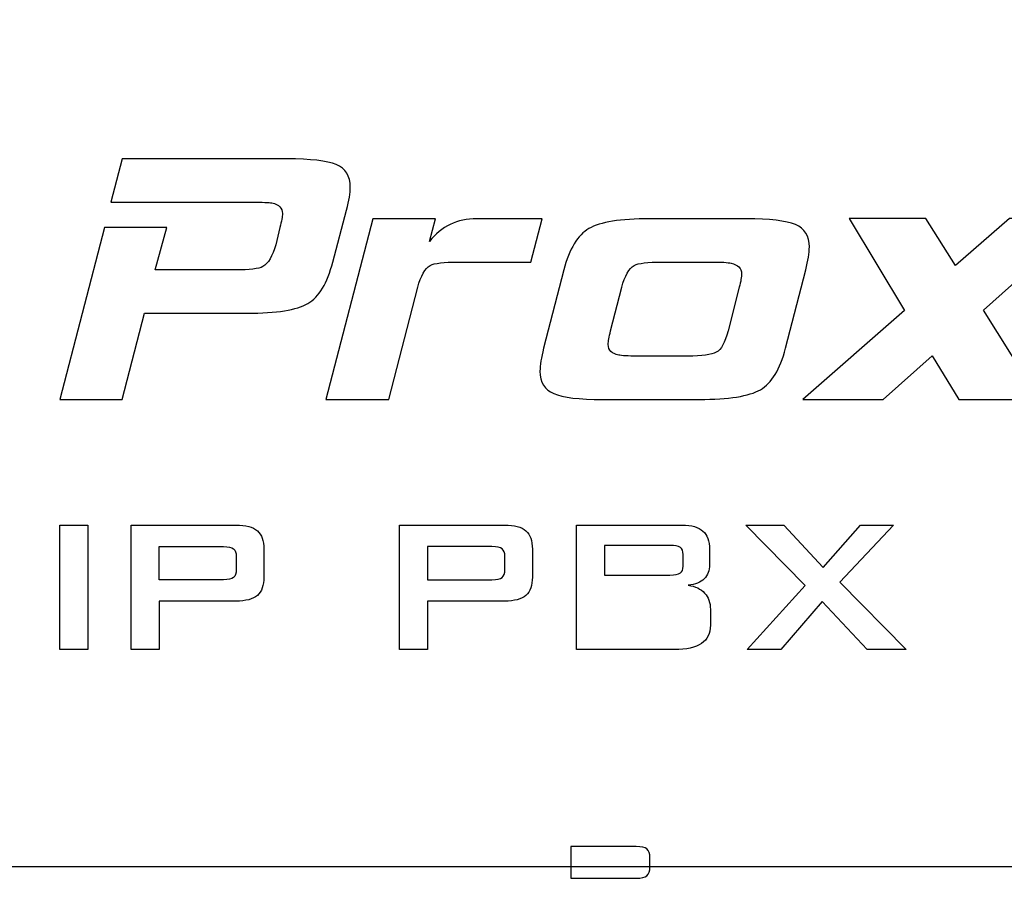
# Model space of a CAD drawing. Header units: millimetres. Extents: x 94562 to 148959, y -25377 to 3008.
# Tile 48 of 187: x 99330 to 99351, y -21879 to -21860. Entities that reach past the tile are written whole.
import ezdxf

# ---------------------------------------------------------------- set-up
doc = ezdxf.new("R2010")
doc.units = ezdxf.units.MM
doc.layers.add('tt_symbole', color=40, linetype='Continuous')

msp = doc.modelspace()

# ---------------------------------------------------------------- linework, layer by layer
at = {"layer": 'tt_symbole'}
for points, knots in [([(98958.529, -21876.877), (98958.529, -21876.877), (98958.527, -21876.893), (98958.527, -21876.893), (98958.527, -21876.893), (98958.527, -21876.893), (98958.523, -21876.92), (98958.523, -21876.92), (98958.523, -21876.92), (98958.523, -21876.92), (98958.515, -21876.957), (98958.515, -21876.957), (98958.515, -21876.957), (98958.515, -21876.957), (98958.505, -21877.003), (98958.505, -21877.003), (98958.505, -21877.003), (98958.505, -21877.003), (98958.491, -21877.057), (98958.491, -21877.057), (98958.491, -21877.057), (98958.491, -21877.057), (98958.476, -21877.119), (98958.476, -21877.119), (98958.476, -21877.119), (98958.476, -21877.119), (98958.458, -21877.189), (98958.458, -21877.189), (98958.458, -21877.189), (98958.458, -21877.189), (98958.438, -21877.264), (98958.438, -21877.264), (98958.438, -21877.264), (98958.438, -21877.264), (98958.416, -21877.346), (98958.416, -21877.346), (98958.416, -21877.346), (98958.416, -21877.346), (98958.392, -21877.433), (98958.392, -21877.433), (98958.392, -21877.433), (98958.392, -21877.433), (98958.367, -21877.523), (98958.367, -21877.523), (98958.367, -21877.523), (98958.367, -21877.523), (98958.34, -21877.617), (98958.34, -21877.617), (98958.34, -21877.617), (98958.34, -21877.617), (98958.311, -21877.712), (98958.311, -21877.712), (98958.311, -21877.712), (98958.311, -21877.712), (98958.282, -21877.809), (98958.282, -21877.809), (98958.282, -21877.809), (98958.282, -21877.809), (98958.251, -21877.906), (98958.251, -21877.906), (98958.251, -21877.906), (98958.251, -21877.906), (98958.22, -21878.001), (98958.22, -21878.001), (98958.22, -21878.001), (98958.22, -21878.001), (98958.187, -21878.095), (98958.187, -21878.095), (98958.187, -21878.095), (98958.187, -21878.095), (98958.155, -21878.186), (98958.155, -21878.186), (98958.155, -21878.186), (98958.155, -21878.186), (98958.122, -21878.274), (98958.122, -21878.274), (98958.122, -21878.274), (98958.122, -21878.274), (98958.088, -21878.356), (98958.088, -21878.356), (98958.088, -21878.356), (98958.088, -21878.356), (98958.055, -21878.434), (98958.055, -21878.434), (98958.055, -21878.434), (98958.055, -21878.434), (98958.022, -21878.505), (98958.022, -21878.505), (98958.022, -21878.505), (98958.022, -21878.505), (98957.989, -21878.571), (98957.989, -21878.571), (98957.989, -21878.571), (98957.989, -21878.571), (98957.956, -21878.63), (98957.956, -21878.63), (98957.956, -21878.63), (98957.956, -21878.63), (99398.633, -21878.63), (99398.633, -21878.63), (99398.633, -21878.63), (99398.633, -21878.63), (99398.6, -21878.571), (99398.6, -21878.571), (99398.6, -21878.571), (99398.6, -21878.571), (99398.568, -21878.505), (99398.568, -21878.505), (99398.568, -21878.505), (99398.568, -21878.505), (99398.534, -21878.434), (99398.534, -21878.434), (99398.534, -21878.434), (99398.534, -21878.434), (99398.501, -21878.356), (99398.501, -21878.356), (99398.501, -21878.356), (99398.501, -21878.356), (99398.468, -21878.274), (99398.468, -21878.274), (99398.468, -21878.274), (99398.468, -21878.274), (99398.434, -21878.186), (99398.434, -21878.186), (99398.434, -21878.186), (99398.434, -21878.186), (99398.402, -21878.095), (99398.402, -21878.095), (99398.402, -21878.095), (99398.402, -21878.095), (99398.37, -21878.001), (99398.37, -21878.001), (99398.37, -21878.001), (99398.37, -21878.001), (99398.338, -21877.906), (99398.338, -21877.906), (99398.338, -21877.906), (99398.338, -21877.906), (99398.308, -21877.809), (99398.308, -21877.809), (99398.308, -21877.809), (99398.308, -21877.809), (99398.278, -21877.712), (99398.278, -21877.712), (99398.278, -21877.712), (99398.278, -21877.712), (99398.25, -21877.617), (99398.25, -21877.617), (99398.25, -21877.617), (99398.25, -21877.617), (99398.223, -21877.523), (99398.223, -21877.523), (99398.223, -21877.523), (99398.223, -21877.523), (99398.197, -21877.433), (99398.197, -21877.433), (99398.197, -21877.433), (99398.197, -21877.433), (99398.173, -21877.346), (99398.173, -21877.346), (99398.173, -21877.346), (99398.173, -21877.346), (99398.151, -21877.264), (99398.151, -21877.264), (99398.151, -21877.264), (99398.151, -21877.264), (99398.131, -21877.189), (99398.131, -21877.189), (99398.131, -21877.189), (99398.131, -21877.189), (99398.113, -21877.119), (99398.113, -21877.119), (99398.113, -21877.119), (99398.113, -21877.119), (99398.098, -21877.057), (99398.098, -21877.057), (99398.098, -21877.057), (99398.098, -21877.057), (99398.085, -21877.003), (99398.085, -21877.003), (99398.085, -21877.003), (99398.085, -21877.003), (99398.074, -21876.957), (99398.074, -21876.957), (99398.074, -21876.957), (99398.074, -21876.957), (99398.067, -21876.92), (99398.067, -21876.92), (99398.067, -21876.92), (99398.067, -21876.92), (99398.062, -21876.893), (99398.062, -21876.893), (99398.062, -21876.893), (99398.062, -21876.893), (99398.06, -21876.877), (99398.06, -21876.877), (99398.06, -21876.877), (99398.06, -21876.877), (99398.076, -21876.878), (99398.076, -21876.878), (99398.076, -21876.878), (99398.076, -21876.878), (99398.103, -21876.883), (99398.103, -21876.883), (99398.103, -21876.883), (99398.103, -21876.883), (99398.139, -21876.891), (99398.139, -21876.891), (99398.139, -21876.891), (99398.139, -21876.891), (99398.185, -21876.901), (99398.185, -21876.901), (99398.185, -21876.901), (99398.185, -21876.901), (99398.239, -21876.915), (99398.239, -21876.915), (99398.239, -21876.915), (99398.239, -21876.915), (99398.3, -21876.93), (99398.3, -21876.93), (99398.3, -21876.93), (99398.3, -21876.93), (99398.369, -21876.948), (99398.369, -21876.948), (99398.369, -21876.948), (99398.369, -21876.948), (99398.444, -21876.969), (99398.444, -21876.969), (99398.444, -21876.969), (99398.444, -21876.969), (99398.525, -21876.991), (99398.525, -21876.991), (99398.525, -21876.991), (99398.525, -21876.991), (99398.61, -21877.015), (99398.61, -21877.015), (99398.61, -21877.015), (99398.61, -21877.015), (99398.7, -21877.041), (99398.7, -21877.041), (99398.7, -21877.041), (99398.7, -21877.041), (99398.793, -21877.068), (99398.793, -21877.068), (99398.793, -21877.068), (99398.793, -21877.068), (99398.887, -21877.097), (99398.887, -21877.097), (99398.887, -21877.097), (99398.887, -21877.097), (99398.983, -21877.127), (99398.983, -21877.127), (99398.983, -21877.127), (99398.983, -21877.127), (99399.078, -21877.158), (99399.078, -21877.158), (99399.078, -21877.158), (99399.078, -21877.158), (99399.173, -21877.189), (99399.173, -21877.189), (99399.173, -21877.189), (99399.173, -21877.189), (99399.266, -21877.222), (99399.266, -21877.222), (99399.266, -21877.222), (99399.266, -21877.222), (99399.356, -21877.255), (99399.356, -21877.255), (99399.356, -21877.255), (99399.356, -21877.255), (99399.442, -21877.288), (99399.442, -21877.288), (99399.442, -21877.288), (99399.442, -21877.288), (99399.524, -21877.322), (99399.524, -21877.322), (99399.524, -21877.322), (99399.524, -21877.322), (99399.6, -21877.356), (99399.6, -21877.356), (99399.6, -21877.356), (99399.6, -21877.356), (99399.671, -21877.389), (99399.671, -21877.389), (99399.671, -21877.389), (99399.671, -21877.389), (99399.736, -21877.423), (99399.736, -21877.423), (99399.736, -21877.423), (99399.736, -21877.423), (99399.794, -21877.456), (99399.794, -21877.456), (99399.794, -21877.456), (99399.794, -21877.456), (99399.794, -21836.384), (99399.794, -21836.384), (99399.794, -21836.384), (99399.794, -21836.384), (99398.06, -21836.384), (99398.06, -21836.384), (99398.06, -21836.384), (99398.06, -21836.384), (99398.06, -21834.63), (99398.06, -21834.63), (99398.06, -21834.63), (99398.06, -21834.63), (98958.529, -21834.63), (98958.529, -21834.63), (98958.529, -21834.63), (98958.529, -21834.63), (98958.529, -21836.384), (98958.529, -21836.384), (98958.529, -21836.384), (98958.529, -21836.384), (98956.795, -21836.384), (98956.795, -21836.384), (98956.795, -21836.384), (98956.795, -21836.384), (98956.795, -21877.456), (98956.795, -21877.456), (98956.795, -21877.456), (98956.795, -21877.456), (98956.853, -21877.423), (98956.853, -21877.423), (98956.853, -21877.423), (98956.853, -21877.423), (98956.918, -21877.389), (98956.918, -21877.389), (98956.918, -21877.389), (98956.918, -21877.389), (98956.989, -21877.356), (98956.989, -21877.356), (98956.989, -21877.356), (98956.989, -21877.356), (98957.065, -21877.322), (98957.065, -21877.322), (98957.065, -21877.322), (98957.065, -21877.322), (98957.147, -21877.288), (98957.147, -21877.288), (98957.147, -21877.288), (98957.147, -21877.288), (98957.233, -21877.255), (98957.233, -21877.255), (98957.233, -21877.255), (98957.233, -21877.255), (98957.324, -21877.222), (98957.324, -21877.222), (98957.324, -21877.222), (98957.324, -21877.222), (98957.417, -21877.189), (98957.417, -21877.189), (98957.417, -21877.189), (98957.417, -21877.189), (98957.511, -21877.158), (98957.511, -21877.158), (98957.511, -21877.158), (98957.511, -21877.158), (98957.607, -21877.127), (98957.607, -21877.127), (98957.607, -21877.127), (98957.607, -21877.127), (98957.702, -21877.097), (98957.702, -21877.097), (98957.702, -21877.097), (98957.702, -21877.097), (98957.797, -21877.068), (98957.797, -21877.068), (98957.797, -21877.068), (98957.797, -21877.068), (98957.889, -21877.041), (98957.889, -21877.041), (98957.889, -21877.041), (98957.889, -21877.041), (98957.979, -21877.015), (98957.979, -21877.015), (98957.979, -21877.015), (98957.979, -21877.015), (98958.065, -21876.991), (98958.065, -21876.991), (98958.065, -21876.991), (98958.065, -21876.991), (98958.145, -21876.969), (98958.145, -21876.969), (98958.145, -21876.969), (98958.145, -21876.969), (98958.22, -21876.948), (98958.22, -21876.948), (98958.22, -21876.948), (98958.22, -21876.948), (98958.289, -21876.93), (98958.289, -21876.93), (98958.289, -21876.93), (98958.289, -21876.93), (98958.351, -21876.915), (98958.351, -21876.915), (98958.351, -21876.915), (98958.351, -21876.915), (98958.404, -21876.901), (98958.404, -21876.901), (98958.404, -21876.901), (98958.404, -21876.901), (98958.45, -21876.891), (98958.45, -21876.891), (98958.45, -21876.891), (98958.45, -21876.891), (98958.486, -21876.883), (98958.486, -21876.883), (98958.486, -21876.883), (98958.486, -21876.883), (98958.513, -21876.878), (98958.513, -21876.878), (98958.513, -21876.878), (98958.513, -21876.878), (98958.529, -21876.877), (98958.529, -21876.877)], [0, 0, 0, 0, 0.009615, 0.009615, 0.009615, 0.009615, 0.019231, 0.019231, 0.019231, 0.019231, 0.028846, 0.028846, 0.028846, 0.028846, 0.038462, 0.038462, 0.038462, 0.038462, 0.048077, 0.048077, 0.048077, 0.048077, 0.057692, 0.057692, 0.057692, 0.057692, 0.067308, 0.067308, 0.067308, 0.067308, 0.076923, 0.076923, 0.076923, 0.076923, 0.086538, 0.086538, 0.086538, 0.086538, 0.096154, 0.096154, 0.096154, 0.096154, 0.105769, 0.105769, 0.105769, 0.105769, 0.115385, 0.115385, 0.115385, 0.115385, 0.125, 0.125, 0.125, 0.125, 0.134615, 0.134615, 0.134615, 0.134615, 0.144231, 0.144231, 0.144231, 0.144231, 0.153846, 0.153846, 0.153846, 0.153846, 0.163462, 0.163462, 0.163462, 0.163462, 0.173077, 0.173077, 0.173077, 0.173077, 0.182692, 0.182692, 0.182692, 0.182692, 0.192308, 0.192308, 0.192308, 0.192308, 0.201923, 0.201923, 0.201923, 0.201923, 0.211538, 0.211538, 0.211538, 0.211538, 0.221154, 0.221154, 0.221154, 0.221154, 0.230769, 0.230769, 0.230769, 0.230769, 0.240385, 0.240385, 0.240385, 0.240385, 0.25, 0.25, 0.25, 0.25, 0.259615, 0.259615, 0.259615, 0.259615, 0.269231, 0.269231, 0.269231, 0.269231, 0.278846, 0.278846, 0.278846, 0.278846, 0.288462, 0.288462, 0.288462, 0.288462, 0.298077, 0.298077, 0.298077, 0.298077, 0.307692, 0.307692, 0.307692, 0.307692, 0.317308, 0.317308, 0.317308, 0.317308, 0.326923, 0.326923, 0.326923, 0.326923, 0.336538, 0.336538, 0.336538, 0.336538, 0.346154, 0.346154, 0.346154, 0.346154, 0.355769, 0.355769, 0.355769, 0.355769, 0.365385, 0.365385, 0.365385, 0.365385, 0.375, 0.375, 0.375, 0.375, 0.384615, 0.384615, 0.384615, 0.384615, 0.394231, 0.394231, 0.394231, 0.394231, 0.403846, 0.403846, 0.403846, 0.403846, 0.413462, 0.413462, 0.413462, 0.413462, 0.423077, 0.423077, 0.423077, 0.423077, 0.432692, 0.432692, 0.432692, 0.432692, 0.442308, 0.442308, 0.442308, 0.442308, 0.451923, 0.451923, 0.451923, 0.451923, 0.461538, 0.461538, 0.461538, 0.461538, 0.471154, 0.471154, 0.471154, 0.471154, 0.480769, 0.480769, 0.480769, 0.480769, 0.490385, 0.490385, 0.490385, 0.490385, 0.5, 0.5, 0.5, 0.5, 0.509615, 0.509615, 0.509615, 0.509615, 0.519231, 0.519231, 0.519231, 0.519231, 0.528846, 0.528846, 0.528846, 0.528846, 0.538462, 0.538462, 0.538462, 0.538462, 0.548077, 0.548077, 0.548077, 0.548077, 0.557692, 0.557692, 0.557692, 0.557692, 0.567308, 0.567308, 0.567308, 0.567308, 0.576923, 0.576923, 0.576923, 0.576923, 0.586538, 0.586538, 0.586538, 0.586538, 0.596154, 0.596154, 0.596154, 0.596154, 0.605769, 0.605769, 0.605769, 0.605769, 0.615385, 0.615385, 0.615385, 0.615385, 0.625, 0.625, 0.625, 0.625, 0.634615, 0.634615, 0.634615, 0.634615, 0.644231, 0.644231, 0.644231, 0.644231, 0.653846, 0.653846, 0.653846, 0.653846, 0.663462, 0.663462, 0.663462, 0.663462, 0.673077, 0.673077, 0.673077, 0.673077, 0.682692, 0.682692, 0.682692, 0.682692, 0.692308, 0.692308, 0.692308, 0.692308, 0.701923, 0.701923, 0.701923, 0.701923, 0.711538, 0.711538, 0.711538, 0.711538, 0.721154, 0.721154, 0.721154, 0.721154, 0.730769, 0.730769, 0.730769, 0.730769, 0.740385, 0.740385, 0.740385, 0.740385, 0.75, 0.75, 0.75, 0.75, 0.759615, 0.759615, 0.759615, 0.759615, 0.769231, 0.769231, 0.769231, 0.769231, 0.778846, 0.778846, 0.778846, 0.778846, 0.788462, 0.788462, 0.788462, 0.788462, 0.798077, 0.798077, 0.798077, 0.798077, 0.807692, 0.807692, 0.807692, 0.807692, 0.817308, 0.817308, 0.817308, 0.817308, 0.826923, 0.826923, 0.826923, 0.826923, 0.836538, 0.836538, 0.836538, 0.836538, 0.846154, 0.846154, 0.846154, 0.846154, 0.855769, 0.855769, 0.855769, 0.855769, 0.865385, 0.865385, 0.865385, 0.865385, 0.875, 0.875, 0.875, 0.875, 0.884615, 0.884615, 0.884615, 0.884615, 0.894231, 0.894231, 0.894231, 0.894231, 0.903846, 0.903846, 0.903846, 0.903846, 0.913462, 0.913462, 0.913462, 0.913462, 0.923077, 0.923077, 0.923077, 0.923077, 0.932692, 0.932692, 0.932692, 0.932692, 0.942308, 0.942308, 0.942308, 0.942308, 0.951923, 0.951923, 0.951923, 0.951923, 0.961538, 0.961538, 0.961538, 0.961538, 0.971154, 0.971154, 0.971154, 0.971154, 0.980769, 0.980769, 0.980769, 0.980769, 0.990385, 0.990385, 0.990385, 0.990385, 1, 1, 1, 1]), ([(99336.441, -21865.267), (99336.32, -21865.733), (99336.136, -21866.038), (99335.889, -21866.182), (99335.889, -21866.182), (99335.643, -21866.326), (99335.196, -21866.398), (99334.546, -21866.398), (99334.546, -21866.398), (99334.546, -21866.398), (99332.275, -21866.398), (99332.275, -21866.398), (99332.275, -21866.398), (99332.275, -21866.398), (99331.782, -21868.303), (99331.782, -21868.303), (99331.782, -21868.303), (99331.782, -21868.303), (99330.405, -21868.303), (99330.405, -21868.303), (99330.405, -21868.303), (99330.405, -21868.303), (99331.391, -21864.502), (99331.391, -21864.502), (99331.391, -21864.502), (99331.391, -21864.502), (99332.768, -21864.502), (99332.768, -21864.502), (99332.768, -21864.502), (99332.768, -21864.502), (99332.513, -21865.442), (99332.513, -21865.442), (99332.513, -21865.442), (99332.513, -21865.442), (99334.282, -21865.442), (99334.282, -21865.442), (99334.282, -21865.442), (99334.6, -21865.442), (99334.804, -21865.417), (99334.892, -21865.367), (99334.892, -21865.367), (99335.013, -21865.3), (99335.108, -21865.139), (99335.177, -21864.884), (99335.177, -21864.884), (99335.177, -21864.884), (99335.267, -21864.502), (99335.267, -21864.502), (99335.267, -21864.502), (99335.307, -21864.363), (99335.327, -21864.261), (99335.327, -21864.194), (99335.327, -21864.194), (99335.327, -21864.072), (99335.25, -21863.994), (99335.094, -21863.961), (99335.094, -21863.961), (99335.027, -21863.95), (99334.885, -21863.944), (99334.671, -21863.944), (99334.671, -21863.944), (99334.671, -21863.944), (99331.534, -21863.944), (99331.534, -21863.944), (99331.534, -21863.944), (99331.534, -21863.944), (99331.782, -21862.988), (99331.782, -21862.988), (99331.782, -21862.988), (99331.782, -21862.988), (99335.429, -21862.988), (99335.429, -21862.988), (99335.429, -21862.988), (99335.948, -21862.988), (99336.311, -21863.03), (99336.517, -21863.113), (99336.517, -21863.113), (99336.723, -21863.196), (99336.826, -21863.362), (99336.826, -21863.612), (99336.826, -21863.612), (99336.826, -21863.739), (99336.799, -21863.908), (99336.745, -21864.119), (99336.745, -21864.119), (99336.745, -21864.119), (99336.441, -21865.267), (99336.441, -21865.267)], [0, 0, 0, 0, 0.045455, 0.045455, 0.045455, 0.045455, 0.090909, 0.090909, 0.090909, 0.090909, 0.136364, 0.136364, 0.136364, 0.136364, 0.181818, 0.181818, 0.181818, 0.181818, 0.227273, 0.227273, 0.227273, 0.227273, 0.272727, 0.272727, 0.272727, 0.272727, 0.318182, 0.318182, 0.318182, 0.318182, 0.363636, 0.363636, 0.363636, 0.363636, 0.409091, 0.409091, 0.409091, 0.409091, 0.454545, 0.454545, 0.454545, 0.454545, 0.5, 0.5, 0.5, 0.5, 0.545455, 0.545455, 0.545455, 0.545455, 0.590909, 0.590909, 0.590909, 0.590909, 0.636364, 0.636364, 0.636364, 0.636364, 0.681818, 0.681818, 0.681818, 0.681818, 0.727273, 0.727273, 0.727273, 0.727273, 0.772727, 0.772727, 0.772727, 0.772727, 0.818182, 0.818182, 0.818182, 0.818182, 0.863636, 0.863636, 0.863636, 0.863636, 0.909091, 0.909091, 0.909091, 0.909091, 0.954545, 0.954545, 0.954545, 0.954545, 1, 1, 1, 1]), ([(99340.817, -21865.267), (99340.817, -21865.267), (99339.208, -21865.267), (99339.208, -21865.267), (99339.208, -21865.267), (99338.893, -21865.267), (99338.687, -21865.292), (99338.592, -21865.342), (99338.592, -21865.342), (99338.477, -21865.408), (99338.386, -21865.569), (99338.319, -21865.824), (99338.319, -21865.824), (99338.319, -21865.824), (99337.677, -21868.303), (99337.677, -21868.303), (99337.677, -21868.303), (99337.677, -21868.303), (99336.289, -21868.303), (99336.289, -21868.303), (99336.289, -21868.303), (99336.289, -21868.303), (99337.323, -21864.31), (99337.323, -21864.31), (99337.323, -21864.31), (99337.323, -21864.31), (99338.71, -21864.31), (99338.71, -21864.31), (99338.71, -21864.31), (99338.71, -21864.31), (99338.579, -21864.81), (99338.579, -21864.81), (99338.579, -21864.81), (99338.842, -21864.477), (99339.19, -21864.31), (99339.622, -21864.31), (99339.622, -21864.31), (99339.622, -21864.31), (99341.07, -21864.31), (99341.07, -21864.31), (99341.07, -21864.31), (99341.07, -21864.31), (99340.817, -21865.267), (99340.817, -21865.267)], [0, 0, 0, 0, 0.090909, 0.090909, 0.090909, 0.090909, 0.181818, 0.181818, 0.181818, 0.181818, 0.272727, 0.272727, 0.272727, 0.272727, 0.363636, 0.363636, 0.363636, 0.363636, 0.454545, 0.454545, 0.454545, 0.454545, 0.545455, 0.545455, 0.545455, 0.545455, 0.636364, 0.636364, 0.636364, 0.636364, 0.727273, 0.727273, 0.727273, 0.727273, 0.818182, 0.818182, 0.818182, 0.818182, 0.909091, 0.909091, 0.909091, 0.909091, 1, 1, 1, 1]), ([(99346.449, -21867.172), (99346.327, -21867.637), (99346.141, -21867.942), (99345.892, -21868.087), (99345.892, -21868.087), (99345.642, -21868.231), (99345.193, -21868.303), (99344.544, -21868.303), (99344.544, -21868.303), (99344.544, -21868.303), (99342.407, -21868.303), (99342.407, -21868.303), (99342.407, -21868.303), (99341.887, -21868.303), (99341.526, -21868.26), (99341.323, -21868.174), (99341.323, -21868.174), (99341.121, -21868.088), (99341.02, -21867.923), (99341.02, -21867.679), (99341.02, -21867.679), (99341.02, -21867.546), (99341.047, -21867.377), (99341.101, -21867.172), (99341.101, -21867.172), (99341.101, -21867.172), (99341.546, -21865.442), (99341.546, -21865.442), (99341.546, -21865.442), (99341.668, -21864.976), (99341.854, -21864.671), (99342.103, -21864.527), (99342.103, -21864.527), (99342.353, -21864.383), (99342.799, -21864.31), (99343.441, -21864.31), (99343.441, -21864.31), (99343.441, -21864.31), (99345.578, -21864.31), (99345.578, -21864.31), (99345.578, -21864.31), (99346.098, -21864.31), (99346.461, -21864.353), (99346.666, -21864.439), (99346.666, -21864.439), (99346.872, -21864.525), (99346.975, -21864.69), (99346.975, -21864.934), (99346.975, -21864.934), (99346.975, -21865.067), (99346.948, -21865.236), (99346.894, -21865.442), (99346.894, -21865.442), (99346.894, -21865.442), (99346.449, -21867.172), (99346.449, -21867.172)], [0, 0, 0, 0, 0.071429, 0.071429, 0.071429, 0.071429, 0.142857, 0.142857, 0.142857, 0.142857, 0.214286, 0.214286, 0.214286, 0.214286, 0.285714, 0.285714, 0.285714, 0.285714, 0.357143, 0.357143, 0.357143, 0.357143, 0.428571, 0.428571, 0.428571, 0.428571, 0.5, 0.5, 0.5, 0.5, 0.571429, 0.571429, 0.571429, 0.571429, 0.642857, 0.642857, 0.642857, 0.642857, 0.714286, 0.714286, 0.714286, 0.714286, 0.785714, 0.785714, 0.785714, 0.785714, 0.857143, 0.857143, 0.857143, 0.857143, 0.928571, 0.928571, 0.928571, 0.928571, 1, 1, 1, 1]), ([(99352.06, -21868.303), (99352.06, -21868.303), (99350.277, -21868.303), (99350.277, -21868.303), (99350.277, -21868.303), (99350.277, -21868.303), (99349.69, -21867.337), (99349.69, -21867.337), (99349.69, -21867.337), (99349.69, -21867.337), (99348.606, -21868.303), (99348.606, -21868.303), (99348.606, -21868.303), (99348.606, -21868.303), (99346.832, -21868.303), (99346.832, -21868.303), (99346.832, -21868.303), (99346.832, -21868.303), (99349.077, -21866.339), (99349.077, -21866.339), (99349.077, -21866.339), (99349.077, -21866.339), (99347.857, -21864.302), (99347.857, -21864.302), (99347.857, -21864.302), (99347.857, -21864.302), (99349.55, -21864.302), (99349.55, -21864.302), (99349.55, -21864.302), (99349.55, -21864.302), (99350.203, -21865.346), (99350.203, -21865.346), (99350.203, -21865.346), (99350.203, -21865.346), (99351.402, -21864.302), (99351.402, -21864.302), (99351.402, -21864.302), (99351.402, -21864.302), (99353.093, -21864.302), (99353.093, -21864.302), (99353.093, -21864.302), (99353.093, -21864.302), (99350.821, -21866.329), (99350.821, -21866.329), (99350.821, -21866.329), (99350.821, -21866.329), (99352.06, -21868.303), (99352.06, -21868.303)], [0, 0, 0, 0, 0.083333, 0.083333, 0.083333, 0.083333, 0.166667, 0.166667, 0.166667, 0.166667, 0.25, 0.25, 0.25, 0.25, 0.333333, 0.333333, 0.333333, 0.333333, 0.416667, 0.416667, 0.416667, 0.416667, 0.5, 0.5, 0.5, 0.5, 0.583333, 0.583333, 0.583333, 0.583333, 0.666667, 0.666667, 0.666667, 0.666667, 0.75, 0.75, 0.75, 0.75, 0.833333, 0.833333, 0.833333, 0.833333, 0.916667, 0.916667, 0.916667, 0.916667, 1, 1, 1, 1]), ([(99345.178, -21866.79), (99345.178, -21866.79), (99345.426, -21865.824), (99345.426, -21865.824), (99345.426, -21865.824), (99345.459, -21865.691), (99345.476, -21865.591), (99345.476, -21865.525), (99345.476, -21865.525), (99345.476, -21865.403), (99345.399, -21865.325), (99345.243, -21865.292), (99345.243, -21865.292), (99345.176, -21865.275), (99345.034, -21865.267), (99344.816, -21865.267), (99344.816, -21865.267), (99344.816, -21865.267), (99343.711, -21865.267), (99343.711, -21865.267), (99343.711, -21865.267), (99343.4, -21865.267), (99343.197, -21865.292), (99343.103, -21865.342), (99343.103, -21865.342), (99342.988, -21865.408), (99342.897, -21865.569), (99342.828, -21865.823), (99342.828, -21865.823), (99342.828, -21865.823), (99342.58, -21866.789), (99342.58, -21866.789), (99342.58, -21866.789), (99342.546, -21866.922), (99342.529, -21867.022), (99342.529, -21867.088), (99342.529, -21867.088), (99342.529, -21867.216), (99342.607, -21867.294), (99342.762, -21867.321), (99342.762, -21867.321), (99342.823, -21867.338), (99342.961, -21867.346), (99343.179, -21867.346), (99343.179, -21867.346), (99343.179, -21867.346), (99344.284, -21867.346), (99344.284, -21867.346), (99344.284, -21867.346), (99344.602, -21867.346), (99344.813, -21867.317), (99344.918, -21867.259), (99344.918, -21867.259), (99345.024, -21867.201), (99345.11, -21867.044), (99345.178, -21866.79)], [0, 0, 0, 0, 0.071429, 0.071429, 0.071429, 0.071429, 0.142857, 0.142857, 0.142857, 0.142857, 0.214286, 0.214286, 0.214286, 0.214286, 0.285714, 0.285714, 0.285714, 0.285714, 0.357143, 0.357143, 0.357143, 0.357143, 0.428571, 0.428571, 0.428571, 0.428571, 0.5, 0.5, 0.5, 0.5, 0.571429, 0.571429, 0.571429, 0.571429, 0.642857, 0.642857, 0.642857, 0.642857, 0.714286, 0.714286, 0.714286, 0.714286, 0.785714, 0.785714, 0.785714, 0.785714, 0.857143, 0.857143, 0.857143, 0.857143, 0.928571, 0.928571, 0.928571, 0.928571, 1, 1, 1, 1]), ([(99330.406, -21871.078), (99330.406, -21871.078), (99330.406, -21873.829), (99330.406, -21873.829), (99330.406, -21873.829), (99330.406, -21873.829), (99331.026, -21873.829), (99331.026, -21873.829), (99331.026, -21873.829), (99331.026, -21873.829), (99331.026, -21871.078), (99331.026, -21871.078), (99331.026, -21871.078), (99331.026, -21871.078), (99330.406, -21871.078), (99330.406, -21871.078)], [0, 0, 0, 0, 0.25, 0.25, 0.25, 0.25, 0.5, 0.5, 0.5, 0.5, 0.75, 0.75, 0.75, 0.75, 1, 1, 1, 1]), ([(99334.916, -21872.226), (99334.916, -21872.226), (99334.916, -21871.61), (99334.916, -21871.61), (99334.916, -21871.61), (99334.916, -21871.424), (99334.87, -21871.289), (99334.773, -21871.205), (99334.773, -21871.205), (99334.676, -21871.121), (99334.517, -21871.078), (99334.301, -21871.078), (99334.301, -21871.078), (99334.301, -21871.078), (99331.98, -21871.078), (99331.98, -21871.078), (99331.98, -21871.078), (99331.98, -21871.078), (99331.98, -21873.829), (99331.98, -21873.829), (99331.98, -21873.829), (99331.98, -21873.829), (99332.6, -21873.829), (99332.6, -21873.829), (99332.6, -21873.829), (99332.6, -21873.829), (99332.6, -21872.759), (99332.6, -21872.759), (99332.6, -21872.759), (99332.6, -21872.759), (99334.301, -21872.759), (99334.301, -21872.759), (99334.301, -21872.759), (99334.517, -21872.759), (99334.676, -21872.715), (99334.773, -21872.631), (99334.773, -21872.631), (99334.87, -21872.547), (99334.916, -21872.412), (99334.916, -21872.226)], [0, 0, 0, 0, 0.1, 0.1, 0.1, 0.1, 0.2, 0.2, 0.2, 0.2, 0.3, 0.3, 0.3, 0.3, 0.4, 0.4, 0.4, 0.4, 0.5, 0.5, 0.5, 0.5, 0.6, 0.6, 0.6, 0.6, 0.7, 0.7, 0.7, 0.7, 0.8, 0.8, 0.8, 0.8, 0.9, 0.9, 0.9, 0.9, 1, 1, 1, 1]), ([(99340.238, -21871.078), (99340.238, -21871.078), (99337.912, -21871.078), (99337.912, -21871.078), (99337.912, -21871.078), (99337.912, -21871.078), (99337.912, -21873.829), (99337.912, -21873.829), (99337.912, -21873.829), (99337.912, -21873.829), (99338.537, -21873.829), (99338.537, -21873.829), (99338.537, -21873.829), (99338.537, -21873.829), (99338.537, -21872.759), (99338.537, -21872.759), (99338.537, -21872.759), (99338.537, -21872.759), (99340.238, -21872.759), (99340.238, -21872.759), (99340.238, -21872.759), (99340.454, -21872.759), (99340.612, -21872.715), (99340.71, -21872.631), (99340.71, -21872.631), (99340.806, -21872.547), (99340.852, -21872.412), (99340.852, -21872.226), (99340.852, -21872.226), (99340.852, -21872.226), (99340.852, -21871.61), (99340.852, -21871.61), (99340.852, -21871.61), (99340.852, -21871.424), (99340.806, -21871.289), (99340.71, -21871.205), (99340.71, -21871.205), (99340.612, -21871.121), (99340.454, -21871.078), (99340.238, -21871.078)], [0, 0, 0, 0, 0.1, 0.1, 0.1, 0.1, 0.2, 0.2, 0.2, 0.2, 0.3, 0.3, 0.3, 0.3, 0.4, 0.4, 0.4, 0.4, 0.5, 0.5, 0.5, 0.5, 0.6, 0.6, 0.6, 0.6, 0.7, 0.7, 0.7, 0.7, 0.8, 0.8, 0.8, 0.8, 0.9, 0.9, 0.9, 0.9, 1, 1, 1, 1]), ([(99343.991, -21873.829), (99344.26, -21873.829), (99344.456, -21873.785), (99344.589, -21873.696), (99344.589, -21873.696), (99344.72, -21873.608), (99344.787, -21873.473), (99344.787, -21873.291), (99344.787, -21873.291), (99344.787, -21873.291), (99344.787, -21872.942), (99344.787, -21872.942), (99344.787, -21872.942), (99344.787, -21872.794), (99344.745, -21872.673), (99344.66, -21872.581), (99344.66, -21872.581), (99344.575, -21872.49), (99344.454, -21872.429), (99344.298, -21872.409), (99344.298, -21872.409), (99344.449, -21872.389), (99344.569, -21872.344), (99344.649, -21872.265), (99344.649, -21872.265), (99344.73, -21872.187), (99344.77, -21872.081), (99344.77, -21871.949), (99344.77, -21871.949), (99344.77, -21871.949), (99344.77, -21871.616), (99344.77, -21871.616), (99344.77, -21871.616), (99344.77, -21871.43), (99344.717, -21871.295), (99344.622, -21871.211), (99344.622, -21871.211), (99344.526, -21871.125), (99344.375, -21871.078), (99344.161, -21871.078), (99344.161, -21871.078), (99344.161, -21871.078), (99341.829, -21871.078), (99341.829, -21871.078), (99341.829, -21871.078), (99341.829, -21871.078), (99341.829, -21873.829), (99341.829, -21873.829), (99341.829, -21873.829), (99341.829, -21873.829), (99343.991, -21873.829), (99343.991, -21873.829)], [0, 0, 0, 0, 0.076923, 0.076923, 0.076923, 0.076923, 0.153846, 0.153846, 0.153846, 0.153846, 0.230769, 0.230769, 0.230769, 0.230769, 0.307692, 0.307692, 0.307692, 0.307692, 0.384615, 0.384615, 0.384615, 0.384615, 0.461538, 0.461538, 0.461538, 0.461538, 0.538462, 0.538462, 0.538462, 0.538462, 0.615385, 0.615385, 0.615385, 0.615385, 0.692308, 0.692308, 0.692308, 0.692308, 0.769231, 0.769231, 0.769231, 0.769231, 0.846154, 0.846154, 0.846154, 0.846154, 0.923077, 0.923077, 0.923077, 0.923077, 1, 1, 1, 1]), ([(99345.571, -21871.078), (99345.571, -21871.078), (99346.882, -21872.415), (99346.882, -21872.415), (99346.882, -21872.415), (99346.882, -21872.415), (99345.598, -21873.829), (99345.598, -21873.829), (99345.598, -21873.829), (99345.598, -21873.829), (99346.345, -21873.829), (99346.345, -21873.829), (99346.345, -21873.829), (99346.345, -21873.829), (99347.261, -21872.764), (99347.261, -21872.764), (99347.261, -21872.764), (99347.261, -21872.764), (99348.254, -21873.829), (99348.254, -21873.829), (99348.254, -21873.829), (99348.254, -21873.829), (99349.115, -21873.829), (99349.115, -21873.829), (99349.115, -21873.829), (99349.115, -21873.829), (99347.65, -21872.342), (99347.65, -21872.342), (99347.65, -21872.342), (99347.65, -21872.342), (99348.836, -21871.078), (99348.836, -21871.078), (99348.836, -21871.078), (99348.836, -21871.078), (99348.106, -21871.078), (99348.106, -21871.078), (99348.106, -21871.078), (99348.106, -21871.078), (99347.283, -21872.015), (99347.283, -21872.015), (99347.283, -21872.015), (99347.283, -21872.015), (99346.41, -21871.078), (99346.41, -21871.078), (99346.41, -21871.078), (99346.41, -21871.078), (99345.571, -21871.078), (99345.571, -21871.078)], [0, 0, 0, 0, 0.083333, 0.083333, 0.083333, 0.083333, 0.166667, 0.166667, 0.166667, 0.166667, 0.25, 0.25, 0.25, 0.25, 0.333333, 0.333333, 0.333333, 0.333333, 0.416667, 0.416667, 0.416667, 0.416667, 0.5, 0.5, 0.5, 0.5, 0.583333, 0.583333, 0.583333, 0.583333, 0.666667, 0.666667, 0.666667, 0.666667, 0.75, 0.75, 0.75, 0.75, 0.833333, 0.833333, 0.833333, 0.833333, 0.916667, 0.916667, 0.916667, 0.916667, 1, 1, 1, 1]), ([(99334.307, -21871.771), (99334.307, -21871.691), (99334.287, -21871.637), (99334.246, -21871.605), (99334.246, -21871.605), (99334.206, -21871.573), (99334.131, -21871.555), (99334.021, -21871.555), (99334.021, -21871.555), (99334.021, -21871.555), (99332.6, -21871.555), (99332.6, -21871.555), (99332.6, -21871.555), (99332.6, -21871.555), (99332.6, -21872.287), (99332.6, -21872.287), (99332.6, -21872.287), (99332.6, -21872.287), (99334.021, -21872.287), (99334.021, -21872.287), (99334.021, -21872.287), (99334.131, -21872.287), (99334.206, -21872.269), (99334.246, -21872.237), (99334.246, -21872.237), (99334.287, -21872.205), (99334.307, -21872.147), (99334.307, -21872.065), (99334.307, -21872.065), (99334.307, -21872.065), (99334.307, -21871.771), (99334.307, -21871.771)], [0, 0, 0, 0, 0.125, 0.125, 0.125, 0.125, 0.25, 0.25, 0.25, 0.25, 0.375, 0.375, 0.375, 0.375, 0.5, 0.5, 0.5, 0.5, 0.625, 0.625, 0.625, 0.625, 0.75, 0.75, 0.75, 0.75, 0.875, 0.875, 0.875, 0.875, 1, 1, 1, 1]), ([(99339.958, -21872.287), (99339.958, -21872.287), (99338.537, -21872.287), (99338.537, -21872.287), (99338.537, -21872.287), (99338.537, -21872.287), (99338.537, -21871.555), (99338.537, -21871.555), (99338.537, -21871.555), (99338.537, -21871.555), (99339.958, -21871.555), (99339.958, -21871.555), (99339.958, -21871.555), (99340.068, -21871.555), (99340.143, -21871.573), (99340.183, -21871.605), (99340.183, -21871.605), (99340.223, -21871.637), (99340.243, -21871.691), (99340.243, -21871.771), (99340.243, -21871.771), (99340.243, -21871.771), (99340.243, -21872.065), (99340.243, -21872.065), (99340.243, -21872.065), (99340.243, -21872.147), (99340.223, -21872.205), (99340.183, -21872.237), (99340.183, -21872.237), (99340.143, -21872.269), (99340.068, -21872.287), (99339.958, -21872.287)], [0, 0, 0, 0, 0.125, 0.125, 0.125, 0.125, 0.25, 0.25, 0.25, 0.25, 0.375, 0.375, 0.375, 0.375, 0.5, 0.5, 0.5, 0.5, 0.625, 0.625, 0.625, 0.625, 0.75, 0.75, 0.75, 0.75, 0.875, 0.875, 0.875, 0.875, 1, 1, 1, 1]), ([(99344.123, -21872.137), (99344.08, -21872.166), (99344.002, -21872.182), (99343.892, -21872.182), (99343.892, -21872.182), (99343.892, -21872.182), (99342.449, -21872.182), (99342.449, -21872.182), (99342.449, -21872.182), (99342.449, -21872.182), (99342.449, -21871.527), (99342.449, -21871.527), (99342.449, -21871.527), (99342.449, -21871.527), (99343.892, -21871.527), (99343.892, -21871.527), (99343.892, -21871.527), (99344.002, -21871.527), (99344.08, -21871.541), (99344.123, -21871.571), (99344.123, -21871.571), (99344.165, -21871.601), (99344.183, -21871.656), (99344.183, -21871.727), (99344.183, -21871.727), (99344.183, -21871.727), (99344.183, -21871.987), (99344.183, -21871.987), (99344.183, -21871.987), (99344.183, -21872.06), (99344.165, -21872.108), (99344.123, -21872.137)], [0, 0, 0, 0, 0.125, 0.125, 0.125, 0.125, 0.25, 0.25, 0.25, 0.25, 0.375, 0.375, 0.375, 0.375, 0.5, 0.5, 0.5, 0.5, 0.625, 0.625, 0.625, 0.625, 0.75, 0.75, 0.75, 0.75, 0.875, 0.875, 0.875, 0.875, 1, 1, 1, 1]), ([(99343.384, -21878.827), (99343.343, -21878.863), (99343.262, -21878.882), (99343.143, -21878.882), (99343.143, -21878.882), (99343.143, -21878.882), (99341.7, -21878.882), (99341.7, -21878.882), (99341.7, -21878.882), (99341.7, -21878.882), (99341.7, -21878.183), (99341.7, -21878.183), (99341.7, -21878.183), (99341.7, -21878.183), (99343.143, -21878.183), (99343.143, -21878.183), (99343.143, -21878.183), (99343.262, -21878.183), (99343.343, -21878.198), (99343.384, -21878.233), (99343.384, -21878.233), (99343.426, -21878.269), (99343.45, -21878.336), (99343.45, -21878.428), (99343.45, -21878.428), (99343.45, -21878.428), (99343.45, -21878.633), (99343.45, -21878.633), (99343.45, -21878.633), (99343.45, -21878.724), (99343.426, -21878.791), (99343.384, -21878.827)], [0, 0, 0, 0, 0.125, 0.125, 0.125, 0.125, 0.25, 0.25, 0.25, 0.25, 0.375, 0.375, 0.375, 0.375, 0.5, 0.5, 0.5, 0.5, 0.625, 0.625, 0.625, 0.625, 0.75, 0.75, 0.75, 0.75, 0.875, 0.875, 0.875, 0.875, 1, 1, 1, 1])]:
    msp.add_open_spline(points, degree=3, knots=knots, dxfattribs=at)

doc.saveas('drawing.dxf')
